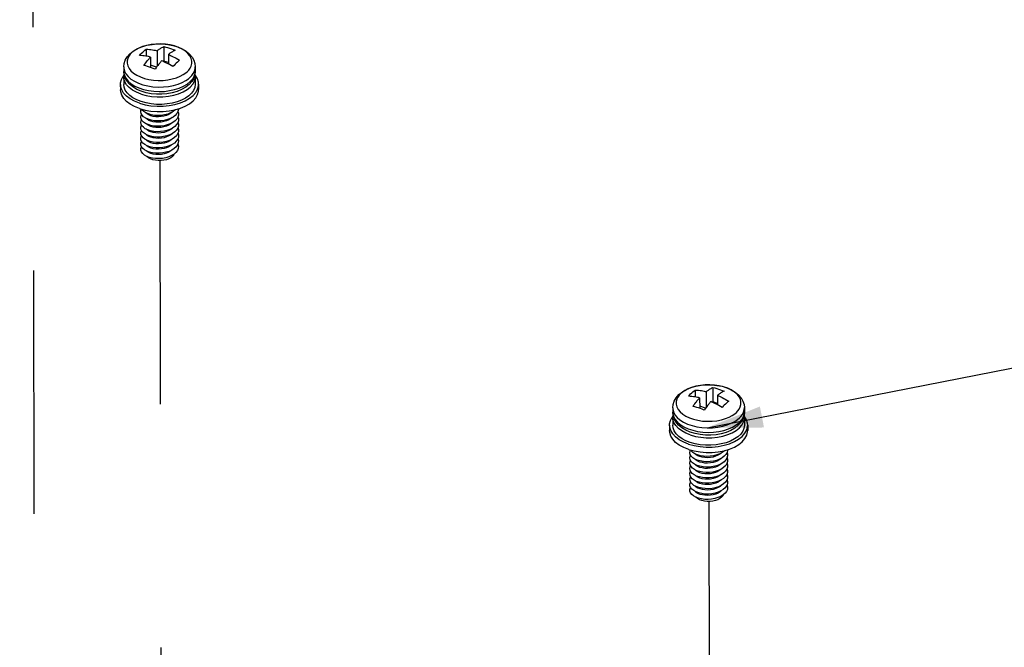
# Model space of a CAD drawing. Extents: x 0 to 1189, y 0 to 841.
# Tile 221 of 256: x 607 to 633, y 400 to 416. Entities that reach past the tile are written whole.
import ezdxf

# ---------------------------------------------------------------- set-up
doc = ezdxf.new("R2010")
doc.units = 0
doc.header["$LTSCALE"] = 65.395
doc.linetypes.add('DASHED', pattern=[0.2, 0.1, -0.1])
doc.layers.get('0').update_dxf_attribs({"linetype": 'CONTINUOUS'})
for name, color, linetype in [('03_ALL_AXES', 7, 'CONTINUOUS'), ('09_ALL_ROUNDS', 7, 'CONTINUOUS'), ('20_ALL_FEATURES', 7, 'CONTINUOUS')]:
    doc.layers.add(name, color=color, linetype=linetype)

msp = doc.modelspace()

# ---------------------------------------------------------------- linework, layer by layer
at = {"color": 7, "linetype": 'DASHED'}
for p, q in [((607.027, 579.76), (607.491, 365.493)), ((610.791, 412.685), (610.828, 395.537)), ((625.552, 403.529), (625.589, 386.381))]:
    msp.add_line(p, q, dxfattribs=at)
at = {"color": 2, "linetype": 'Continuous'}
msp.add_line((625.51, 405.508), (806.224, 440.974), dxfattribs=at)
msp.add_solid([(626.926, 406.079), (625.51, 405.508), (627.037, 405.515)], dxfattribs=at)
at = {"layer": '03_ALL_AXES', "color": 7, "linetype": 'Continuous'}
for p, q in [((609.823, 415.2), (609.824, 415.079)), ((611.748, 415.204), (611.749, 415.083)), ((624.584, 406.043), (624.585, 405.923)), ((626.509, 406.048), (626.51, 405.927))]:
    msp.add_line(p, q, dxfattribs=at)
at = {"layer": '09_ALL_ROUNDS', "color": 7, "linetype": 'Continuous'}
for p, q in [((610.819, 415.819), (610.69, 415.816)), ((610.947, 415.811), (610.819, 415.819)), ((611.071, 415.792), (610.947, 415.811)), ((611.19, 415.764), (611.071, 415.792)), ((609.833, 414.99), (609.824, 415.079)), ((609.824, 415.079), (609.825, 415.046)), ((611.49, 415.039), (611.536, 415.079)), ((611.536, 415.079), (611.573, 415.117)), ((611.573, 415.117), (611.609, 415.167)), ((611.749, 415.083), (611.739, 414.992)), ((611.748, 415.203), (611.748, 415.204)), ((609.862, 414.902), (609.833, 414.99)), ((611.562, 414.883), (611.613, 414.926)), ((610.425, 414.506), (610.295, 414.546)), ((610.561, 414.479), (610.425, 414.506)), ((611.257, 414.54), (611.125, 414.502)), ((611.193, 414.591), (611.318, 414.631)), ((611.381, 414.591), (611.257, 414.54)), ((611.318, 414.631), (611.432, 414.681)), ((625.58, 406.662), (625.451, 406.66)), ((625.708, 406.654), (625.58, 406.662)), ((625.832, 406.636), (625.708, 406.654)), ((625.951, 406.607), (625.832, 406.636)), ((626.509, 406.047), (626.509, 406.048)), ((624.594, 405.834), (624.585, 405.923)), ((624.585, 405.923), (624.586, 405.89)), ((624.623, 405.746), (624.594, 405.834)), ((626.251, 405.883), (626.297, 405.922)), ((626.297, 405.922), (626.334, 405.961)), ((626.334, 405.961), (626.37, 406.011)), ((626.51, 405.927), (626.5, 405.836)), ((626.079, 405.475), (626.193, 405.525)), ((626.323, 405.727), (626.374, 405.77)), ((625.186, 405.35), (625.056, 405.389)), ((625.322, 405.323), (625.186, 405.35)), ((626.018, 405.384), (625.886, 405.345)), ((625.954, 405.435), (626.079, 405.475)), ((626.142, 405.435), (626.018, 405.384))]:
    msp.add_line(p, q, dxfattribs=at)
for points in [[(610.035, 415.578), (609.998, 415.539), (609.962, 415.489), (609.933, 415.431), (609.916, 415.368), (609.914, 415.299), (609.931, 415.227)], [(609.988, 415.554), (610.081, 415.628), (610.191, 415.692), (610.315, 415.743), (610.447, 415.781), (610.585, 415.806), (610.727, 415.818), (610.87, 415.817), (611.011, 415.804), (611.147, 415.777), (611.277, 415.737), (611.397, 415.685), (611.503, 415.621), (611.592, 415.547), (611.661, 415.466), (611.71, 415.381), (611.739, 415.293), (611.748, 415.204)], [(610.69, 415.816), (610.564, 415.802), (610.442, 415.779), (610.33, 415.746), (610.231, 415.706), (610.148, 415.662), (610.082, 415.617), (610.035, 415.578)], [(611.609, 415.167), (611.638, 415.225), (611.655, 415.289), (611.657, 415.357), (611.64, 415.429), (611.605, 415.498), (611.552, 415.564), (611.482, 415.625), (611.398, 415.679), (611.299, 415.726), (611.19, 415.764)], [(609.823, 415.2), (609.833, 415.291), (609.863, 415.381), (609.914, 415.47), (609.988, 415.554)], [(609.823, 415.2), (609.825, 415.169), (609.843, 415.09), (609.882, 415.014), (609.941, 414.941)], [(609.825, 415.046), (609.845, 414.966), (609.886, 414.889), (609.947, 414.815), (610.026, 414.748), (610.123, 414.688)], [(609.931, 415.227), (609.966, 415.158), (610.019, 415.092)], [(610.019, 415.092), (610.089, 415.032), (610.174, 414.977), (610.272, 414.931), (610.381, 414.893), (610.5, 414.864), (610.624, 414.846), (610.752, 414.838), (610.881, 414.84), (611.007, 414.854), (611.129, 414.878), (611.241, 414.91), (611.34, 414.95), (611.424, 414.994), (611.49, 415.039)], [(611.613, 414.926), (611.654, 414.969), (611.694, 415.024), (611.726, 415.088), (611.745, 415.158), (611.748, 415.203)], [(611.614, 414.806), (611.678, 414.879), (611.722, 414.956), (611.745, 415.035), (611.749, 415.083)], [(610.295, 414.546), (610.175, 414.598), (610.069, 414.662), (609.98, 414.736), (609.911, 414.817), (609.862, 414.902)], [(609.941, 414.941), (610.017, 414.875), (610.111, 414.815), (610.219, 414.763), (610.34, 414.721), (610.471, 414.69), (610.608, 414.67), (610.749, 414.661), (610.891, 414.664), (611.031, 414.679), (611.165, 414.705), (611.289, 414.741), (611.397, 414.785), (611.49, 414.834), (611.562, 414.883)], [(611.432, 414.681), (611.531, 414.74), (611.614, 414.806)], [(611.739, 414.992), (611.709, 414.902), (611.658, 414.813), (611.583, 414.729)], [(610.123, 414.688), (610.234, 414.637), (610.358, 414.596), (610.491, 414.566), (610.631, 414.547), (610.774, 414.54), (610.918, 414.545), (611.058, 414.563), (611.193, 414.591)], [(611.583, 414.729), (611.491, 414.655), (611.381, 414.591)], [(611.125, 414.502), (610.987, 414.477), (610.845, 414.465), (610.702, 414.466), (610.561, 414.479)], [(624.749, 406.398), (624.842, 406.472), (624.952, 406.536), (625.076, 406.587), (625.208, 406.625), (625.346, 406.65), (625.488, 406.662), (625.631, 406.661), (625.772, 406.647), (625.908, 406.621), (626.038, 406.581), (626.158, 406.529), (626.264, 406.465), (626.353, 406.391), (626.422, 406.31), (626.471, 406.224), (626.5, 406.137), (626.509, 406.048)], [(625.451, 406.66), (625.325, 406.646), (625.203, 406.622), (625.091, 406.59), (624.992, 406.55), (624.909, 406.506), (624.843, 406.461), (624.796, 406.421)], [(626.37, 406.011), (626.399, 406.069), (626.416, 406.132), (626.418, 406.201), (626.401, 406.273), (626.366, 406.342), (626.313, 406.408), (626.243, 406.468), (626.158, 406.523), (626.06, 406.569), (625.951, 406.607)], [(624.584, 406.043), (624.594, 406.134), (624.624, 406.225), (624.675, 406.313), (624.749, 406.398)], [(624.796, 406.421), (624.759, 406.383), (624.723, 406.333), (624.694, 406.275), (624.677, 406.211), (624.675, 406.143), (624.692, 406.071)], [(624.584, 406.043), (624.586, 406.013), (624.604, 405.934), (624.643, 405.858), (624.702, 405.785)], [(624.692, 406.071), (624.727, 406.002), (624.78, 405.936)], [(626.374, 405.77), (626.415, 405.813), (626.455, 405.868), (626.487, 405.931), (626.506, 406.002), (626.509, 406.047)], [(624.586, 405.89), (624.606, 405.81), (624.647, 405.732), (624.708, 405.659), (624.787, 405.592), (624.884, 405.532)], [(624.702, 405.785), (624.778, 405.718), (624.872, 405.659), (624.98, 405.607), (625.101, 405.565), (625.231, 405.534), (625.369, 405.513), (625.51, 405.505), (625.652, 405.508), (625.791, 405.522), (625.926, 405.548), (626.05, 405.585), (626.158, 405.628), (626.251, 405.677), (626.323, 405.727)], [(624.78, 405.936), (624.85, 405.875), (624.935, 405.821), (625.033, 405.774), (625.142, 405.736), (625.261, 405.708), (625.385, 405.689), (625.513, 405.681), (625.642, 405.684), (625.768, 405.698), (625.89, 405.721), (626.002, 405.754), (626.101, 405.794), (626.185, 405.838), (626.251, 405.883)], [(626.5, 405.836), (626.47, 405.746), (626.419, 405.657), (626.344, 405.573)], [(626.375, 405.65), (626.439, 405.722), (626.483, 405.799), (626.506, 405.879), (626.51, 405.927)], [(625.056, 405.389), (624.936, 405.442), (624.83, 405.506), (624.741, 405.58), (624.672, 405.661), (624.623, 405.746)], [(624.884, 405.532), (624.995, 405.481), (625.119, 405.44), (625.252, 405.409), (625.392, 405.391), (625.535, 405.384), (625.679, 405.389), (625.819, 405.406), (625.954, 405.435)], [(626.344, 405.573), (626.252, 405.499), (626.142, 405.435)], [(626.193, 405.525), (626.292, 405.583), (626.375, 405.65)], [(625.886, 405.345), (625.748, 405.32), (625.606, 405.308), (625.463, 405.309), (625.322, 405.323)]]:
    msp.add_lwpolyline(points, dxfattribs=at)
at = {"layer": '20_ALL_FEATURES', "color": 7, "linetype": 'Continuous'}
for p, q in [((610.423, 415.678), (610.424, 415.491)), ((610.724, 415.636), (610.725, 415.219)), ((610.903, 415.747), (610.904, 415.357)), ((610.545, 415.467), (610.546, 415.186)), ((610.904, 415.357), (610.893, 415.346)), ((611.026, 415.316), (610.904, 415.357)), ((611.025, 415.536), (611.026, 415.279)), ((610.706, 415.193), (610.546, 415.247)), ((609.824, 414.934), (609.824, 414.732)), ((611.749, 414.939), (611.749, 414.736)), ((609.737, 414.732), (609.737, 414.587)), ((611.837, 414.736), (611.837, 414.592)), ((610.251, 414.081), (610.399, 414.04)), ((611.046, 414.017), (611.202, 414.047)), ((611.281, 414.001), (611.252, 413.948)), ((611.281, 414), (611.293, 413.962)), ((610.29, 413.759), (610.303, 413.782)), ((610.318, 413.902), (610.291, 413.947)), ((611.204, 413.75), (611.144, 413.707)), ((611.208, 413.899), (611.15, 413.855)), ((611.249, 413.799), (611.204, 413.75)), ((611.252, 413.948), (611.208, 413.899)), ((611.293, 413.962), (611.295, 413.906)), ((611.195, 413.453), (611.134, 413.411)), ((611.199, 413.602), (611.139, 413.559)), ((611.243, 413.501), (611.195, 413.453)), ((611.246, 413.65), (611.199, 413.602)), ((611.276, 413.553), (611.243, 413.501)), ((611.294, 413.607), (611.276, 413.553)), ((610.459, 413.225), (610.396, 413.257)), ((610.451, 413.218), (610.427, 413.241)), ((610.498, 413.189), (610.451, 413.218)), ((610.533, 413.199), (610.459, 413.225)), ((611.134, 413.411), (611.061, 413.375)), ((611.19, 413.304), (611.128, 413.263)), ((611.236, 413.203), (611.186, 413.156)), ((611.24, 413.352), (611.19, 413.304)), ((611.272, 413.254), (611.236, 413.203)), ((611.293, 413.308), (611.272, 413.254)), ((611.233, 413.054), (611.181, 413.007)), ((610.443, 412.798), (610.382, 412.832)), ((625.664, 406.591), (625.665, 406.2)), ((625.184, 406.522), (625.185, 406.334)), ((625.306, 406.31), (625.307, 406.03)), ((625.485, 406.48), (625.486, 406.062)), ((625.786, 406.38), (625.787, 406.123)), ((625.467, 406.037), (625.307, 406.091)), ((625.665, 406.2), (625.654, 406.19)), ((625.786, 406.16), (625.665, 406.2)), ((624.585, 405.778), (624.585, 405.576)), ((626.51, 405.782), (626.51, 405.58)), ((624.498, 405.575), (624.498, 405.431)), ((626.598, 405.58), (626.598, 405.435)), ((625.012, 404.925), (625.16, 404.884)), ((625.079, 404.746), (625.052, 404.791)), ((625.807, 404.861), (625.963, 404.891)), ((625.969, 404.743), (625.911, 404.699)), ((626.013, 404.792), (625.969, 404.743)), ((626.042, 404.845), (626.013, 404.792)), ((626.042, 404.843), (626.054, 404.805)), ((626.054, 404.805), (626.056, 404.75)), ((625.051, 404.603), (625.064, 404.626)), ((625.964, 404.594), (625.905, 404.551)), ((626.007, 404.494), (625.96, 404.445)), ((626.01, 404.643), (625.964, 404.594)), ((626.055, 404.451), (626.037, 404.396)), ((625.895, 404.254), (625.822, 404.219)), ((625.956, 404.297), (625.895, 404.254)), ((625.96, 404.445), (625.9, 404.403)), ((626.001, 404.196), (625.951, 404.148)), ((626.004, 404.345), (625.956, 404.297)), ((626.037, 404.396), (626.004, 404.345)), ((625.22, 404.068), (625.157, 404.101)), ((625.212, 404.061), (625.188, 404.085)), ((625.259, 404.032), (625.212, 404.061)), ((625.294, 404.043), (625.22, 404.068)), ((625.951, 404.148), (625.889, 404.106)), ((625.997, 404.047), (625.947, 404)), ((626.033, 404.098), (625.997, 404.047)), ((626.054, 404.152), (626.033, 404.098)), ((625.204, 403.642), (625.143, 403.676)), ((625.994, 403.898), (625.942, 403.851))]:
    msp.add_line(p, q, dxfattribs=at)
for points in [[(610.245, 415.509), (610.274, 415.541), (610.304, 415.572), (610.334, 415.601)], [(610.334, 415.601), (610.364, 415.628), (610.394, 415.654), (610.423, 415.678)], [(610.423, 415.678), (610.469, 415.676), (610.513, 415.672), (610.555, 415.667), (610.595, 415.661), (610.632, 415.655), (610.667, 415.649), (610.697, 415.642), (610.724, 415.636)], [(610.724, 415.636), (610.738, 415.647), (610.752, 415.657), (610.766, 415.667), (610.78, 415.677), (610.795, 415.687), (610.812, 415.698), (610.831, 415.71), (610.853, 415.722), (610.877, 415.735), (610.903, 415.747)], [(610.903, 415.747), (610.953, 415.735), (611.003, 415.721), (611.054, 415.705), (611.104, 415.687), (611.154, 415.668), (611.204, 415.647)], [(611.204, 415.647), (611.178, 415.635), (611.153, 415.622), (611.132, 415.61), (611.113, 415.598), (611.096, 415.587), (611.081, 415.577), (611.067, 415.567), (611.053, 415.557), (611.039, 415.547), (611.025, 415.536)], [(610.545, 415.467), (610.518, 415.473), (610.487, 415.479), (610.453, 415.486), (610.416, 415.492), (610.377, 415.498), (610.335, 415.502), (610.291, 415.506), (610.245, 415.509)], [(610.367, 415.239), (610.393, 415.276), (610.417, 415.309), (610.439, 415.338), (610.458, 415.362), (610.474, 415.383), (610.49, 415.402), (610.504, 415.419), (610.518, 415.435), (610.531, 415.451), (610.545, 415.467)], [(610.819, 415.335), (610.805, 415.319), (610.791, 415.302), (610.775, 415.283), (610.758, 415.262), (610.739, 415.237), (610.718, 415.209), (610.694, 415.176), (610.668, 415.139)], [(610.846, 415.366), (610.832, 415.351), (610.819, 415.335)], [(610.976, 415.306), (610.938, 415.324), (610.904, 415.341), (610.873, 415.355), (610.846, 415.366)], [(611.058, 415.262), (611.016, 415.285), (610.976, 415.306)], [(611.025, 415.536), (611.052, 415.524), (611.083, 415.51), (611.117, 415.494), (611.155, 415.475), (611.194, 415.455), (611.235, 415.432), (611.28, 415.406), (611.326, 415.378)], [(611.237, 415.3), (611.207, 415.271), (611.177, 415.24), (611.147, 415.208)], [(611.326, 415.378), (611.296, 415.354), (611.266, 415.328), (611.237, 415.3)], [(610.567, 415.179), (610.517, 415.196), (610.467, 415.212), (610.417, 415.226), (610.367, 415.239)], [(610.668, 415.139), (610.617, 415.16), (610.567, 415.179)], [(611.147, 415.208), (611.102, 415.236), (611.058, 415.262)], [(609.737, 414.732), (609.739, 414.771), (609.763, 414.862), (609.811, 414.951), (609.826, 414.968)], [(609.824, 414.935), (609.826, 414.97), (609.833, 414.996)], [(610.295, 414.471), (610.171, 414.519), (610.063, 414.578), (609.973, 414.646), (609.902, 414.721), (609.854, 414.802), (609.828, 414.885), (609.824, 414.935)], [(611.167, 414.44), (611.3, 414.48), (611.421, 414.531), (611.527, 414.592), (611.614, 414.661), (611.681, 414.738), (611.725, 414.819), (611.747, 414.903), (611.749, 414.939)], [(611.749, 414.939), (611.745, 414.988), (611.74, 415.003)], [(611.837, 414.736), (611.832, 414.79), (611.804, 414.881), (611.751, 414.969), (611.746, 414.975)], [(610.25, 414.226), (610.116, 414.279), (609.998, 414.343), (609.899, 414.417), (609.822, 414.499), (609.769, 414.587), (609.741, 414.678), (609.737, 414.732)], [(610.251, 414.081), (610.116, 414.134), (609.998, 414.199), (609.899, 414.273), (609.823, 414.355), (609.77, 414.442), (609.742, 414.533), (609.737, 414.587)], [(610.295, 414.268), (610.177, 414.314), (610.073, 414.37), (609.985, 414.434), (609.914, 414.504), (609.864, 414.58), (609.833, 414.659), (609.824, 414.732)], [(611.202, 414.192), (611.348, 414.236), (611.48, 414.291), (611.594, 414.358), (611.689, 414.434), (611.762, 414.517), (611.811, 414.605), (611.835, 414.697), (611.837, 414.736)], [(611.202, 414.047), (611.348, 414.091), (611.48, 414.147), (611.595, 414.213), (611.69, 414.289), (611.763, 414.372), (611.811, 414.461), (611.835, 414.552), (611.837, 414.592)], [(611.749, 414.736), (611.737, 414.648), (611.703, 414.569), (611.649, 414.494), (611.575, 414.425), (611.484, 414.362), (611.377, 414.307)], [(610.295, 414.471), (610.43, 414.433), (610.574, 414.408), (610.724, 414.396), (610.875, 414.398), (611.024, 414.412), (611.167, 414.44)], [(610.561, 414.208), (610.424, 414.232), (610.295, 414.268)], [(611.377, 414.307), (611.258, 414.263), (611.127, 414.228), (610.989, 414.205)], [(610.25, 414.226), (610.398, 414.185), (610.556, 414.158), (610.719, 414.145), (610.883, 414.146), (611.046, 414.162), (611.202, 414.192)], [(610.291, 413.947), (610.281, 413.994), (610.287, 414.041), (610.3, 414.067)], [(610.419, 413.966), (610.363, 414.002), (610.32, 414.043), (610.306, 414.066)], [(610.399, 414.04), (610.556, 414.013), (610.719, 414), (610.884, 414.001), (611.046, 414.017)], [(611.123, 413.986), (611.091, 413.958), (611.037, 413.925), (610.975, 413.898), (610.906, 413.878), (610.834, 413.865), (610.76, 413.859), (610.687, 413.862), (610.617, 413.872), (610.554, 413.888), (610.498, 413.911), (610.451, 413.94), (610.427, 413.963)], [(610.989, 414.205), (610.847, 414.194), (610.703, 414.195), (610.561, 414.208)], [(611.154, 414.003), (611.085, 413.965), (611.006, 413.934)], [(611.215, 414.051), (611.211, 414.047), (611.154, 414.003)], [(611.294, 414.075), (611.295, 414.056), (611.281, 414.001)], [(610.281, 413.853), (610.289, 413.9), (610.303, 413.927)], [(610.315, 413.761), (610.29, 413.806), (610.281, 413.853)], [(610.313, 413.62), (610.289, 413.665), (610.282, 413.712), (610.29, 413.759)], [(610.41, 413.682), (610.356, 413.719), (610.315, 413.761)], [(610.415, 413.824), (610.359, 413.86), (610.318, 413.902)], [(610.56, 413.771), (610.482, 413.794), (610.415, 413.824)], [(610.565, 413.914), (610.487, 413.937), (610.419, 413.966)], [(611.037, 413.78), (610.974, 413.753), (610.906, 413.733), (610.834, 413.72), (610.76, 413.715), (610.687, 413.717), (610.618, 413.727), (610.554, 413.744), (610.498, 413.766), (610.452, 413.795), (610.426, 413.819)], [(611.001, 413.788), (610.915, 413.766), (610.825, 413.754), (610.734, 413.75), (610.645, 413.756), (610.56, 413.771)], [(611.006, 413.934), (610.921, 413.912), (610.831, 413.899), (610.74, 413.895), (610.65, 413.9), (610.565, 413.914)], [(611.15, 413.855), (611.08, 413.818), (611.001, 413.788)], [(611.123, 413.841), (611.091, 413.813), (611.037, 413.78)], [(611.294, 413.757), (611.278, 413.702), (611.246, 413.65)], [(611.295, 413.906), (611.28, 413.851), (611.249, 413.799)], [(611.281, 413.856), (611.294, 413.812), (611.294, 413.757)], [(611.281, 413.713), (611.295, 413.663), (611.294, 413.607)], [(610.31, 413.479), (610.288, 413.525), (610.282, 413.572), (610.292, 413.618), (610.304, 413.638)], [(610.308, 413.338), (610.287, 413.384), (610.283, 413.431), (610.294, 413.478), (610.304, 413.493)], [(610.4, 413.399), (610.348, 413.437), (610.31, 413.479)], [(610.405, 413.54), (610.352, 413.578), (610.313, 413.62)], [(610.547, 413.485), (610.471, 413.509), (610.405, 413.54)], [(610.553, 413.628), (610.477, 413.651), (610.41, 413.682)], [(610.496, 413.623), (610.45, 413.652), (610.426, 413.675)], [(610.495, 413.479), (610.45, 413.508), (610.426, 413.53)], [(611.038, 413.491), (610.976, 413.464), (610.908, 413.443), (610.835, 413.431), (610.76, 413.425), (610.684, 413.428), (610.614, 413.438), (610.551, 413.456), (610.495, 413.479)], [(611.036, 413.634), (610.972, 413.607), (610.904, 413.587), (610.831, 413.575), (610.757, 413.57), (610.684, 413.573), (610.614, 413.583), (610.551, 413.6), (610.496, 413.623)], [(610.987, 413.494), (610.901, 413.474), (610.81, 413.463), (610.719, 413.461), (610.63, 413.469), (610.547, 413.485)], [(610.994, 413.641), (610.908, 413.62), (610.818, 413.608), (610.727, 413.606), (610.637, 413.612), (610.553, 413.628)], [(611.139, 413.559), (611.068, 413.523), (610.987, 413.494)], [(611.144, 413.707), (611.074, 413.67), (610.994, 413.641)], [(611.123, 413.696), (611.091, 413.668), (611.036, 413.634)], [(611.122, 413.55), (611.092, 413.524), (611.038, 413.491)], [(611.293, 413.458), (611.274, 413.403), (611.24, 413.352)], [(611.286, 413.555), (611.296, 413.513), (611.293, 413.458)], [(610.306, 413.197), (610.287, 413.243), (610.283, 413.29), (610.296, 413.337), (610.304, 413.348)], [(610.304, 413.056), (610.286, 413.103), (610.284, 413.15), (610.299, 413.196), (610.303, 413.203)], [(610.391, 413.115), (610.341, 413.154), (610.306, 413.197)], [(610.396, 413.257), (610.345, 413.295), (610.308, 413.338)], [(610.54, 413.342), (610.465, 413.367), (610.4, 413.399)], [(610.496, 413.334), (610.45, 413.363), (610.426, 413.386)], [(611.038, 413.346), (610.976, 413.319), (610.908, 413.299), (610.836, 413.286), (610.761, 413.281), (610.686, 413.283), (610.616, 413.293), (610.552, 413.31), (610.496, 413.334)], [(611.121, 413.259), (611.092, 413.234), (611.039, 413.201), (610.977, 413.174), (610.908, 413.154), (610.836, 413.141), (610.762, 413.136), (610.688, 413.138), (610.618, 413.148), (610.554, 413.165), (610.498, 413.189)], [(611.128, 413.263), (611.055, 413.228), (610.973, 413.201), (610.886, 413.182), (610.795, 413.173), (610.704, 413.173), (610.616, 413.181), (610.533, 413.199)], [(611.061, 413.375), (610.98, 413.347), (610.893, 413.328), (610.803, 413.318), (610.712, 413.317), (610.623, 413.325), (610.54, 413.342)], [(611.122, 413.405), (611.092, 413.379), (611.038, 413.346)], [(611.282, 413.424), (611.285, 413.419), (611.297, 413.364), (611.293, 413.308)], [(611.282, 413.279), (611.287, 413.269), (611.297, 413.214), (611.292, 413.159)], [(610.382, 412.832), (610.335, 412.872), (610.302, 412.916), (610.285, 412.962), (610.285, 413.009), (610.301, 413.055), (610.303, 413.059)], [(610.386, 412.974), (610.338, 413.013), (610.304, 413.056)], [(611.181, 413.007), (611.117, 412.967), (611.042, 412.933), (610.959, 412.907), (610.871, 412.891), (610.78, 412.883), (610.689, 412.884), (610.602, 412.894), (610.521, 412.913), (610.448, 412.94), (610.386, 412.974)], [(611.186, 413.156), (611.123, 413.115), (611.049, 413.08), (610.966, 413.054), (610.878, 413.036), (610.787, 413.028), (610.697, 413.028), (610.609, 413.038), (610.527, 413.056), (610.454, 413.082), (610.391, 413.115)], [(611.12, 413.114), (611.093, 413.089), (611.039, 413.056), (610.977, 413.03), (610.908, 413.009), (610.836, 412.996), (610.762, 412.991), (610.689, 412.994), (610.619, 413.003), (610.556, 413.02), (610.5, 413.043), (610.454, 413.071), (610.426, 413.097)], [(611.121, 412.97), (611.093, 412.945), (611.039, 412.912), (610.977, 412.885), (610.908, 412.864), (610.836, 412.852), (610.761, 412.846), (610.688, 412.849), (610.619, 412.859), (610.555, 412.876), (610.499, 412.899), (610.453, 412.927), (610.427, 412.952)], [(611.282, 413.134), (611.289, 413.12), (611.298, 413.065), (611.291, 413.009), (611.268, 412.956), (611.229, 412.905)], [(611.292, 413.159), (611.27, 413.105), (611.233, 413.054)], [(611.137, 412.796), (611.092, 412.761), (611.037, 412.732), (610.973, 412.709), (610.902, 412.693), (610.828, 412.685), (610.752, 412.685), (610.678, 412.693), (610.607, 412.709), (610.543, 412.732), (610.488, 412.761), (610.444, 412.795), (610.441, 412.799)], [(611.229, 412.905), (611.176, 412.859), (611.111, 412.819), (611.036, 412.786), (610.952, 412.761), (610.863, 412.745), (610.772, 412.738), (610.682, 412.74), (610.595, 412.751), (610.514, 412.771), (610.443, 412.798)], [(611.137, 412.796), (611.168, 412.832), (611.184, 412.866)], [(625.485, 406.48), (625.499, 406.491), (625.513, 406.501), (625.527, 406.511), (625.541, 406.521), (625.556, 406.531), (625.573, 406.542), (625.592, 406.554), (625.614, 406.566), (625.638, 406.579), (625.664, 406.591)], [(625.664, 406.591), (625.714, 406.579), (625.764, 406.564), (625.815, 406.548), (625.865, 406.531), (625.915, 406.512), (625.965, 406.491)], [(625.006, 406.352), (625.035, 406.385), (625.065, 406.415), (625.095, 406.444)], [(625.306, 406.31), (625.279, 406.317), (625.248, 406.323), (625.214, 406.33), (625.177, 406.336), (625.138, 406.341), (625.096, 406.346), (625.052, 406.35), (625.006, 406.352)], [(625.095, 406.444), (625.125, 406.472), (625.155, 406.498), (625.184, 406.522)], [(625.128, 406.083), (625.154, 406.12), (625.178, 406.153), (625.2, 406.182), (625.219, 406.206), (625.235, 406.227), (625.251, 406.246), (625.265, 406.263), (625.279, 406.279), (625.292, 406.295), (625.306, 406.31)], [(625.184, 406.522), (625.23, 406.519), (625.274, 406.516), (625.316, 406.511), (625.356, 406.505), (625.393, 406.499), (625.428, 406.492), (625.458, 406.486), (625.485, 406.48)], [(625.965, 406.491), (625.939, 406.478), (625.914, 406.466), (625.893, 406.453), (625.874, 406.442), (625.857, 406.431), (625.842, 406.421), (625.828, 406.411), (625.814, 406.401), (625.8, 406.39), (625.786, 406.38)], [(625.786, 406.38), (625.813, 406.368), (625.844, 406.354), (625.878, 406.337), (625.916, 406.319), (625.955, 406.298), (625.996, 406.275), (626.041, 406.25), (626.087, 406.221)], [(625.328, 406.023), (625.278, 406.04), (625.228, 406.056), (625.178, 406.07), (625.128, 406.083)], [(625.58, 406.179), (625.566, 406.163), (625.551, 406.146), (625.536, 406.127), (625.519, 406.106), (625.5, 406.081), (625.479, 406.053), (625.455, 406.019), (625.429, 405.983)], [(625.607, 406.21), (625.593, 406.195), (625.58, 406.179)], [(625.737, 406.149), (625.699, 406.168), (625.665, 406.185), (625.634, 406.198), (625.607, 406.21)], [(625.819, 406.105), (625.777, 406.129), (625.737, 406.149)], [(625.908, 406.052), (625.863, 406.08), (625.819, 406.105)], [(625.998, 406.144), (625.968, 406.115), (625.938, 406.084), (625.908, 406.052)], [(626.087, 406.221), (626.057, 406.197), (626.027, 406.172), (625.998, 406.144)], [(624.498, 405.575), (624.5, 405.615), (624.524, 405.706), (624.572, 405.795), (624.587, 405.811)], [(624.585, 405.778), (624.587, 405.814), (624.594, 405.84)], [(625.056, 405.314), (624.932, 405.363), (624.824, 405.422), (624.734, 405.49), (624.663, 405.565), (624.615, 405.645), (624.589, 405.729), (624.585, 405.778)], [(625.429, 405.983), (625.378, 406.003), (625.328, 406.023)], [(625.928, 405.284), (626.061, 405.323), (626.182, 405.375), (626.288, 405.436), (626.375, 405.505), (626.442, 405.581), (626.486, 405.663), (626.508, 405.747), (626.51, 405.782)], [(626.51, 405.782), (626.506, 405.832), (626.501, 405.847)], [(626.598, 405.58), (626.593, 405.634), (626.565, 405.725), (626.512, 405.813), (626.507, 405.818)], [(625.011, 405.069), (624.877, 405.123), (624.759, 405.187), (624.66, 405.261), (624.583, 405.343), (624.53, 405.431), (624.502, 405.522), (624.498, 405.575)], [(625.056, 405.112), (624.938, 405.158), (624.834, 405.214), (624.746, 405.277), (624.675, 405.348), (624.625, 405.423), (624.594, 405.502), (624.585, 405.576)], [(625.963, 405.036), (626.109, 405.079), (626.241, 405.135), (626.355, 405.202), (626.45, 405.277), (626.523, 405.361), (626.572, 405.449), (626.596, 405.541), (626.598, 405.58)], [(626.51, 405.58), (626.498, 405.492), (626.464, 405.413), (626.41, 405.338), (626.336, 405.268), (626.245, 405.206), (626.138, 405.151)], [(625.012, 404.925), (624.877, 404.978), (624.759, 405.042), (624.66, 405.116), (624.584, 405.198), (624.531, 405.286), (624.503, 405.377), (624.498, 405.431)], [(625.056, 405.314), (625.191, 405.277), (625.335, 405.252), (625.485, 405.24), (625.636, 405.241), (625.785, 405.256), (625.928, 405.284)], [(625.963, 404.891), (626.109, 404.935), (626.241, 404.99), (626.356, 405.057), (626.451, 405.133), (626.524, 405.216), (626.572, 405.305), (626.596, 405.396), (626.598, 405.435)], [(625.011, 405.069), (625.159, 405.029), (625.317, 405.001), (625.48, 404.988), (625.644, 404.99), (625.807, 405.006), (625.963, 405.036)], [(625.322, 405.051), (625.185, 405.076), (625.056, 405.112)], [(625.75, 405.049), (625.608, 405.038), (625.464, 405.038), (625.322, 405.051)], [(626.138, 405.151), (626.019, 405.106), (625.888, 405.072), (625.75, 405.049)], [(625.052, 404.791), (625.042, 404.837), (625.048, 404.884), (625.061, 404.911)], [(625.042, 404.697), (625.05, 404.744), (625.064, 404.771)], [(625.18, 404.81), (625.124, 404.846), (625.081, 404.887), (625.067, 404.909)], [(625.176, 404.668), (625.12, 404.704), (625.079, 404.746)], [(625.16, 404.884), (625.317, 404.857), (625.48, 404.844), (625.645, 404.845), (625.807, 404.861)], [(625.326, 404.758), (625.248, 404.78), (625.18, 404.81)], [(625.884, 404.829), (625.852, 404.801), (625.798, 404.768), (625.736, 404.741), (625.667, 404.721), (625.595, 404.708), (625.521, 404.703), (625.448, 404.706), (625.378, 404.715), (625.315, 404.732), (625.259, 404.755), (625.212, 404.784), (625.188, 404.807)], [(625.767, 404.778), (625.682, 404.756), (625.592, 404.743), (625.501, 404.739), (625.411, 404.744), (625.326, 404.758)], [(625.914, 404.846), (625.846, 404.808), (625.767, 404.778)], [(625.976, 404.895), (625.972, 404.89), (625.914, 404.846)], [(626.056, 404.75), (626.041, 404.695), (626.01, 404.643)], [(626.055, 404.919), (626.056, 404.899), (626.042, 404.845)], [(625.076, 404.605), (625.051, 404.65), (625.042, 404.697)], [(625.074, 404.464), (625.05, 404.509), (625.043, 404.556), (625.051, 404.603)], [(625.071, 404.323), (625.049, 404.368), (625.043, 404.415), (625.053, 404.462), (625.065, 404.481)], [(625.166, 404.384), (625.113, 404.422), (625.074, 404.464)], [(625.171, 404.526), (625.117, 404.563), (625.076, 404.605)], [(625.314, 404.472), (625.237, 404.495), (625.171, 404.526)], [(625.321, 404.615), (625.243, 404.637), (625.176, 404.668)], [(625.798, 404.623), (625.735, 404.596), (625.667, 404.576), (625.595, 404.564), (625.521, 404.558), (625.448, 404.561), (625.379, 404.571), (625.315, 404.587), (625.259, 404.61), (625.213, 404.638), (625.187, 404.663)], [(625.257, 404.467), (625.211, 404.495), (625.187, 404.518)], [(625.797, 404.478), (625.733, 404.451), (625.665, 404.431), (625.592, 404.419), (625.518, 404.414), (625.445, 404.416), (625.375, 404.427), (625.312, 404.444), (625.257, 404.467)], [(625.755, 404.485), (625.669, 404.464), (625.579, 404.452), (625.488, 404.45), (625.398, 404.456), (625.314, 404.472)], [(625.762, 404.632), (625.676, 404.61), (625.586, 404.598), (625.495, 404.594), (625.406, 404.6), (625.321, 404.615)], [(625.905, 404.551), (625.835, 404.514), (625.755, 404.485)], [(625.911, 404.699), (625.841, 404.662), (625.762, 404.632)], [(625.884, 404.539), (625.852, 404.512), (625.797, 404.478)], [(625.884, 404.685), (625.852, 404.657), (625.798, 404.623)], [(626.055, 404.6), (626.039, 404.546), (626.007, 404.494)], [(626.042, 404.7), (626.055, 404.656), (626.055, 404.6)], [(626.042, 404.557), (626.056, 404.506), (626.055, 404.451)], [(625.069, 404.182), (625.048, 404.228), (625.044, 404.275), (625.055, 404.321), (625.065, 404.337)], [(625.067, 404.041), (625.048, 404.087), (625.044, 404.134), (625.057, 404.181), (625.065, 404.192)], [(625.161, 404.242), (625.109, 404.28), (625.071, 404.323)], [(625.301, 404.186), (625.226, 404.21), (625.161, 404.242)], [(625.308, 404.329), (625.232, 404.353), (625.166, 404.384)], [(625.256, 404.323), (625.211, 404.351), (625.187, 404.374)], [(625.257, 404.178), (625.211, 404.207), (625.187, 404.23)], [(625.799, 404.334), (625.737, 404.307), (625.669, 404.287), (625.596, 404.274), (625.521, 404.269), (625.445, 404.272), (625.375, 404.282), (625.312, 404.299), (625.256, 404.323)], [(625.799, 404.19), (625.737, 404.163), (625.669, 404.142), (625.597, 404.13), (625.522, 404.124), (625.447, 404.127), (625.377, 404.137), (625.313, 404.154), (625.257, 404.178)], [(625.822, 404.219), (625.741, 404.191), (625.654, 404.172), (625.564, 404.162), (625.473, 404.161), (625.384, 404.169), (625.301, 404.186)], [(625.748, 404.338), (625.662, 404.318), (625.571, 404.307), (625.48, 404.305), (625.391, 404.312), (625.308, 404.329)], [(625.9, 404.403), (625.829, 404.366), (625.748, 404.338)], [(625.883, 404.394), (625.853, 404.367), (625.799, 404.334)], [(625.883, 404.249), (625.853, 404.223), (625.799, 404.19)], [(626.054, 404.302), (626.035, 404.247), (626.001, 404.196)], [(626.043, 404.268), (626.046, 404.262), (626.058, 404.207), (626.054, 404.152)], [(626.047, 404.399), (626.057, 404.357), (626.054, 404.302)], [(625.065, 403.9), (625.047, 403.946), (625.045, 403.993), (625.059, 404.04), (625.064, 404.047)], [(625.152, 403.959), (625.102, 403.998), (625.067, 404.041)], [(625.157, 404.101), (625.106, 404.139), (625.069, 404.182)], [(625.947, 404), (625.884, 403.958), (625.81, 403.924), (625.727, 403.898), (625.639, 403.88), (625.548, 403.871), (625.458, 403.872), (625.37, 403.882), (625.288, 403.9), (625.215, 403.926), (625.152, 403.959)], [(625.881, 403.957), (625.854, 403.933), (625.8, 403.9), (625.738, 403.873), (625.669, 403.853), (625.597, 403.84), (625.523, 403.835), (625.45, 403.837), (625.38, 403.847), (625.317, 403.864), (625.261, 403.887), (625.215, 403.915), (625.187, 403.941)], [(625.882, 404.103), (625.853, 404.078), (625.8, 404.045), (625.738, 404.018), (625.669, 403.998), (625.597, 403.985), (625.523, 403.98), (625.449, 403.982), (625.379, 403.992), (625.315, 404.009), (625.259, 404.032)], [(625.889, 404.106), (625.816, 404.072), (625.734, 404.044), (625.647, 404.026), (625.556, 404.017), (625.465, 404.016), (625.377, 404.025), (625.294, 404.043)], [(626.043, 403.978), (626.05, 403.964), (626.059, 403.908), (626.052, 403.853), (626.029, 403.799), (625.99, 403.749)], [(626.053, 404.003), (626.031, 403.949), (625.994, 403.898)], [(626.043, 404.123), (626.048, 404.113), (626.058, 404.058), (626.053, 404.003)], [(625.143, 403.676), (625.096, 403.716), (625.063, 403.759), (625.046, 403.806), (625.046, 403.853), (625.062, 403.899), (625.064, 403.903)], [(625.147, 403.818), (625.099, 403.857), (625.065, 403.9)], [(625.942, 403.851), (625.878, 403.81), (625.803, 403.777), (625.72, 403.751), (625.632, 403.734), (625.541, 403.726), (625.45, 403.728), (625.363, 403.738), (625.282, 403.757), (625.209, 403.784), (625.147, 403.818)], [(625.882, 403.813), (625.854, 403.788), (625.8, 403.755), (625.738, 403.728), (625.669, 403.708), (625.597, 403.695), (625.522, 403.69), (625.449, 403.693), (625.38, 403.703), (625.316, 403.719), (625.26, 403.743), (625.214, 403.771), (625.188, 403.795)], [(625.99, 403.749), (625.937, 403.703), (625.872, 403.663), (625.797, 403.63), (625.713, 403.605), (625.624, 403.589), (625.533, 403.581), (625.443, 403.584), (625.356, 403.595), (625.275, 403.614), (625.204, 403.642)], [(625.898, 403.639), (625.929, 403.676), (625.945, 403.71)], [(625.898, 403.639), (625.853, 403.605), (625.798, 403.576), (625.734, 403.553), (625.663, 403.537), (625.589, 403.529), (625.513, 403.529), (625.439, 403.537), (625.368, 403.553), (625.304, 403.576), (625.249, 403.605), (625.205, 403.639), (625.202, 403.643)]]:
    msp.add_lwpolyline(points, dxfattribs=at)

doc.saveas('drawing.dxf')
